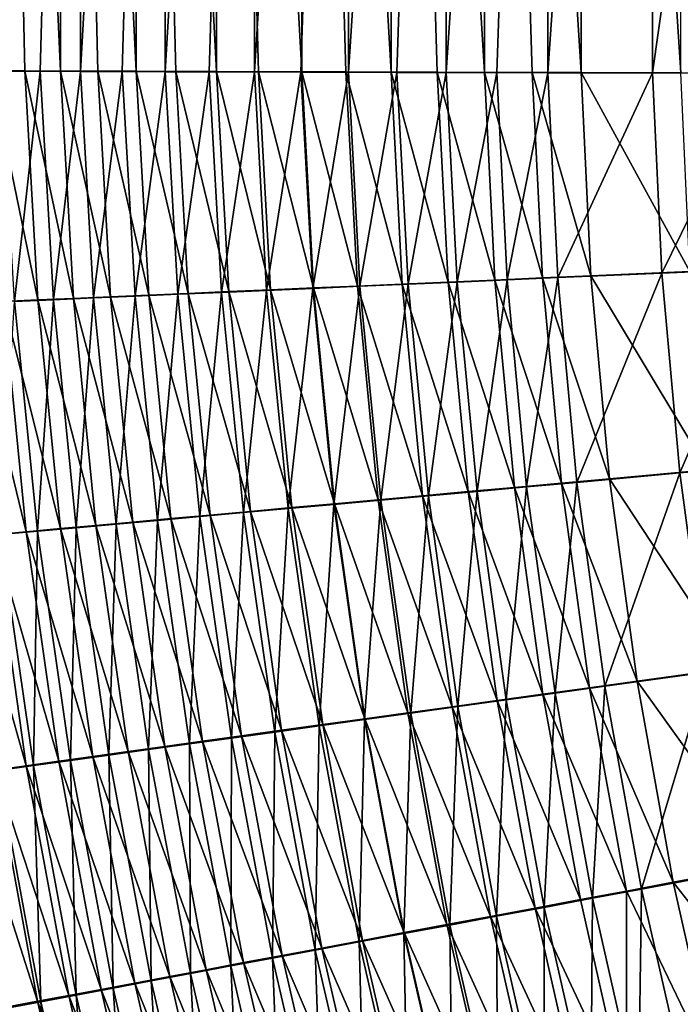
# Model space of a CAD drawing. Header units: metres. Extents: x -901 to 901, y -486 to 401.
# Tile 65 of 256: x -607 to -582, y -123 to -86. Entities that reach past the tile are written whole.
import ezdxf

# ---------------------------------------------------------------- set-up
doc = ezdxf.new("R2010")
doc.units = ezdxf.units.M

msp = doc.modelspace()

# ---------------------------------------------------------------- linework, layer by layer
at = {"layer": 'top0'}
for points in [[(-607.605164, -31.580099, -467.602478), (-607.638245, -88.361198, -467.536865), (-606.356995, -88.366364, -469.088135)], [(-604.991516, -31.580099, -470.660675), (-607.605164, -31.580099, -467.602478), (-605.02417, -88.37149, -470.595337)], [(-605.02417, -88.37149, -470.595337), (-607.605164, -31.580099, -467.602478), (-606.356995, -88.366364, -469.088135)], [(-604.248535, -31.580099, -475.706512), (-605.7854, -88.378922, -474.155121), (-607.237732, -88.373589, -472.62027)], [(-604.248535, -31.580099, -475.706512), (-607.237732, -88.373589, -472.62027), (-607.205383, -31.580099, -472.685181)], [(-604.282104, -88.384193, -475.640198), (-605.7854, -88.378922, -474.155121), (-604.248535, -31.580099, -475.706512)], [(-603.641357, -88.376564, -472.056763), (-604.991516, -31.580099, -470.660675), (-605.02417, -88.37149, -470.595337)], [(-602.177734, -31.580099, -473.535858), (-604.991516, -31.580099, -470.660675), (-602.210022, -88.381584, -473.470764)], [(-604.991516, -31.580099, -470.660675), (-603.641357, -88.376564, -472.056763), (-602.210022, -88.381584, -473.470764)], [(-601.096252, -31.580099, -478.520477), (-602.729614, -88.389412, -477.07373), (-604.282104, -88.384193, -475.640198)], [(-601.096252, -31.580099, -478.520477), (-604.282104, -88.384193, -475.640198), (-604.248535, -31.580099, -475.706512)], [(-601.129761, -88.394554, -478.454132), (-602.729614, -88.389412, -477.07373), (-601.096252, -31.580099, -478.520477)], [(-602.177734, -31.580099, -473.535858), (-602.210022, -88.381584, -473.470764), (-600.731873, -88.386551, -474.835693)], [(-599.176697, -31.580099, -476.214966), (-602.177734, -31.580099, -473.535858), (-599.208496, -88.391449, -476.150055)], [(-599.208496, -88.391449, -476.150055), (-602.177734, -31.580099, -473.535858), (-600.731873, -88.386551, -474.835693)], [(-597.762512, -31.580099, -481.11496), (-599.484192, -88.399628, -479.779846), (-601.129761, -88.394554, -478.454132)], [(-597.762512, -31.580099, -481.11496), (-601.129761, -88.394554, -478.454132), (-601.096252, -31.580099, -478.520477)], [(-597.794922, -88.404617, -481.049316), (-599.484192, -88.399628, -479.779846), (-597.762512, -31.580099, -481.11496)], [(-597.641724, -88.396278, -477.412292), (-599.176697, -31.580099, -476.214966), (-599.208496, -88.391449, -476.150055)], [(-596.002014, -31.580099, -478.685822), (-599.176697, -31.580099, -476.214966), (-596.033325, -88.401031, -478.621033)], [(-599.176697, -31.580099, -476.214966), (-597.641724, -88.396278, -477.412292), (-596.033325, -88.401031, -478.621033)], [(-594.262329, -31.580099, -483.478607), (-596.063843, -88.409531, -482.261169), (-597.794922, -88.404617, -481.049316)], [(-594.262329, -31.580099, -483.478607), (-597.794922, -88.404617, -481.049316), (-597.762512, -31.580099, -481.11496)], [(-594.292908, -88.414345, -483.41394), (-596.063843, -88.409531, -482.261169), (-594.262329, -31.580099, -483.478607)], [(-596.002014, -31.580099, -478.685822), (-596.033325, -88.401031, -478.621033), (-594.385071, -88.405708, -479.774872)], [(-592.668152, -31.580099, -480.937225), (-596.002014, -31.580099, -478.685822), (-592.698853, -88.410294, -480.872498)], [(-592.698853, -88.410294, -480.872498), (-596.002014, -31.580099, -478.685822), (-594.385071, -88.405708, -479.774872)], [(-590.610901, -31.580099, -485.601166), (-592.484131, -88.419067, -484.506409), (-594.292908, -88.414345, -483.41394)], [(-590.610901, -31.580099, -485.601166), (-594.292908, -88.414345, -483.41394), (-594.262329, -31.580099, -483.478607)], [(-590.976624, -88.414787, -481.912659), (-592.668152, -31.580099, -480.937225), (-592.698853, -88.410294, -480.872498)], [(-589.190125, -31.580099, -482.958923), (-592.668152, -31.580099, -480.937225), (-589.220337, -88.419182, -482.894196)], [(-592.668152, -31.580099, -480.937225), (-590.976624, -88.414787, -481.912659), (-589.220337, -88.419182, -482.894196)], [(-590.639526, -88.423683, -485.537262), (-592.484131, -88.419067, -484.506409), (-590.610901, -31.580099, -485.601166)], [(-588.76123, -88.428192, -486.505371), (-590.639526, -88.423683, -485.537262), (-586.824097, -31.580099, -487.473389)], [(-586.824097, -31.580099, -487.473389), (-590.639526, -88.423683, -485.537262), (-590.610901, -31.580099, -485.601166)], [(-589.190125, -31.580099, -482.958923), (-589.220337, -88.419182, -482.894196), (-587.431885, -88.423477, -483.815979)], [(-585.583801, -31.580099, -484.74176), (-589.190125, -31.580099, -482.958923), (-585.613464, -88.427666, -484.676941)], [(-585.613464, -88.427666, -484.676941), (-589.190125, -31.580099, -482.958923), (-587.431885, -88.423477, -483.815979)], [(-586.851379, -88.432594, -487.409637), (-588.76123, -88.428192, -486.505371), (-586.824097, -31.580099, -487.473389)], [(-582.945679, -88.44104, -489.022522), (-586.851379, -88.432594, -487.409637), (-582.91864, -31.580099, -489.086731)], [(-586.851379, -88.432594, -487.409637), (-586.824097, -31.580099, -487.473389), (-582.91864, -31.580099, -489.086731)], [(-581.894714, -88.435707, -486.212646), (-585.583801, -31.580099, -484.74176), (-585.613464, -88.427666, -484.676941)], [(-581.865662, -31.580099, -486.277618), (-585.583801, -31.580099, -484.74176), (-581.894714, -88.435707, -486.212646)], [(-582.945679, -88.44104, -489.022522), (-582.91864, -31.580099, -489.086731), (-578.919067, -60.014584, -490.417419)], [(-578.940186, -88.448975, -490.368622), (-582.945679, -88.44104, -489.022522), (-578.919067, -60.014584, -490.417419)], [(-605.877991, -96.905945, -469.39093), (-606.356995, -88.366364, -469.088135), (-607.638245, -88.361198, -467.536865)], [(-605.877991, -96.905945, -469.39093), (-607.638245, -88.361198, -467.536865), (-607.15863, -96.961075, -467.859894)], [(-607.237732, -88.373589, -472.62027), (-605.7854, -88.378922, -474.155121), (-606.743469, -96.959625, -472.918091)], [(-605.7854, -88.378922, -474.155121), (-605.294189, -96.896957, -474.431458), (-606.743469, -96.959625, -472.918091)], [(-604.546936, -96.848549, -470.877991), (-606.356995, -88.366364, -469.088135), (-605.877991, -96.905945, -469.39093)], [(-604.546936, -96.848549, -470.877991), (-605.02417, -88.37149, -470.595337), (-606.356995, -88.366364, -469.088135)], [(-605.7854, -88.378922, -474.155121), (-604.282104, -88.384193, -475.640198), (-605.294189, -96.896957, -474.431458)], [(-604.282104, -88.384193, -475.640198), (-603.79541, -96.832031, -475.894897), (-605.294189, -96.896957, -474.431458)], [(-603.167114, -96.788933, -472.318939), (-605.02417, -88.37149, -470.595337), (-604.546936, -96.848549, -470.877991)], [(-603.167114, -96.788933, -472.318939), (-603.641357, -88.376564, -472.056763), (-605.02417, -88.37149, -470.595337)], [(-604.282104, -88.384193, -475.640198), (-602.729614, -88.389412, -477.07373), (-603.79541, -96.832031, -475.894897)], [(-602.729614, -88.389412, -477.07373), (-602.248901, -96.764931, -477.307037), (-603.79541, -96.832031, -475.894897)], [(-601.740051, -96.72718, -473.712372), (-603.641357, -88.376564, -472.056763), (-603.167114, -96.788933, -472.318939)], [(-601.740051, -96.72718, -473.712372), (-602.210022, -88.381584, -473.470764), (-603.641357, -88.376564, -472.056763)], [(-602.729614, -88.389412, -477.07373), (-601.129761, -88.394554, -478.454132), (-602.248901, -96.764931, -477.307037)], [(-601.129761, -88.394554, -478.454132), (-600.656311, -96.695732, -478.666443), (-602.248901, -96.764931, -477.307037)], [(-600.267456, -96.663353, -475.056946), (-602.210022, -88.381584, -473.470764), (-601.740051, -96.72718, -473.712372)], [(-600.267456, -96.663353, -475.056946), (-600.731873, -88.386551, -474.835693), (-602.210022, -88.381584, -473.470764)], [(-601.129761, -88.394554, -478.454132), (-599.484192, -88.399628, -479.779846), (-600.656311, -96.695732, -478.666443)], [(-598.75116, -96.597527, -476.351318), (-600.731873, -88.386551, -474.835693), (-600.267456, -96.663353, -475.056946)], [(-598.75116, -96.597527, -476.351318), (-599.208496, -88.391449, -476.150055), (-600.731873, -88.386551, -474.835693)], [(-599.484192, -88.399628, -479.779846), (-599.019592, -96.624504, -479.971741), (-600.656311, -96.695732, -478.666443)], [(-599.484192, -88.399628, -479.779846), (-597.794922, -88.404617, -481.049316), (-599.019592, -96.624504, -479.971741)], [(-597.192749, -96.529778, -477.594177), (-599.208496, -88.391449, -476.150055), (-598.75116, -96.597527, -476.351318)], [(-597.192749, -96.529778, -477.594177), (-597.641724, -88.396278, -477.412292), (-599.208496, -88.391449, -476.150055)], [(-597.794922, -88.404617, -481.049316), (-597.340454, -96.551323, -481.221558), (-599.019592, -96.624504, -479.971741)], [(-597.794922, -88.404617, -481.049316), (-596.063843, -88.409531, -482.261169), (-597.340454, -96.551323, -481.221558)], [(-595.593933, -96.460167, -478.78421), (-597.641724, -88.396278, -477.412292), (-597.192749, -96.529778, -477.594177)], [(-596.033325, -88.401031, -478.621033), (-597.641724, -88.396278, -477.412292), (-595.593933, -96.460167, -478.78421)], [(-596.063843, -88.409531, -482.261169), (-595.620728, -96.476257, -482.414459), (-597.340454, -96.551323, -481.221558)], [(-596.063843, -88.409531, -482.261169), (-594.292908, -88.414345, -483.41394), (-595.620728, -96.476257, -482.414459)], [(-593.956482, -96.388771, -479.920044), (-594.385071, -88.405708, -479.774872), (-596.033325, -88.401031, -478.621033)], [(-593.956482, -96.388771, -479.920044), (-596.033325, -88.401031, -478.621033), (-595.593933, -96.460167, -478.78421)], [(-594.292908, -88.414345, -483.41394), (-593.862122, -96.399399, -483.549072), (-595.620728, -96.476257, -482.414459)], [(-592.282104, -96.315659, -481.000366), (-594.385071, -88.405708, -479.774872), (-593.956482, -96.388771, -479.920044)], [(-592.282104, -96.315659, -481.000366), (-592.698853, -88.410294, -480.872498), (-594.385071, -88.405708, -479.774872)], [(-594.292908, -88.414345, -483.41394), (-592.484131, -88.419067, -484.506409), (-593.862122, -96.399399, -483.549072)], [(-592.484131, -88.419067, -484.506409), (-592.066589, -96.320808, -484.624084), (-593.862122, -96.399399, -483.549072)], [(-590.572449, -96.240913, -482.023956), (-592.698853, -88.410294, -480.872498), (-592.282104, -96.315659, -481.000366)], [(-590.572449, -96.240913, -482.023956), (-590.976624, -88.414787, -481.912659), (-592.698853, -88.410294, -480.872498)], [(-592.484131, -88.419067, -484.506409), (-590.639526, -88.423683, -485.537262), (-592.066589, -96.320808, -484.624084)], [(-590.639526, -88.423683, -485.537262), (-590.236023, -96.240585, -485.638397), (-592.066589, -96.320808, -484.624084)], [(-588.829468, -96.164604, -482.989746), (-590.976624, -88.414787, -481.912659), (-590.572449, -96.240913, -482.023956)], [(-588.829468, -96.164604, -482.989746), (-589.220337, -88.419182, -482.894196), (-590.976624, -88.414787, -481.912659)], [(-590.639526, -88.423683, -485.537262), (-588.76123, -88.428192, -486.505371), (-590.236023, -96.240585, -485.638397)], [(-588.76123, -88.428192, -486.505371), (-588.372498, -96.158806, -486.591064), (-590.236023, -96.240585, -485.638397)], [(-587.055115, -96.086823, -483.896851), (-589.220337, -88.419182, -482.894196), (-588.829468, -96.164604, -482.989746)], [(-587.055115, -96.086823, -483.896851), (-587.431885, -88.423477, -483.815979), (-589.220337, -88.419182, -482.894196)], [(-588.76123, -88.428192, -486.505371), (-586.851379, -88.432594, -487.409637), (-588.372498, -96.158806, -486.591064)], [(-586.851379, -88.432594, -487.409637), (-586.478088, -96.075562, -487.48111), (-588.372498, -96.158806, -486.591064)], [(-585.251343, -96.007637, -484.744293), (-587.431885, -88.423477, -483.815979), (-587.055115, -96.086823, -483.896851)], [(-585.251343, -96.007637, -484.744293), (-585.613464, -88.427666, -484.676941), (-587.431885, -88.423477, -483.815979)], [(-586.851379, -88.432594, -487.409637), (-582.945679, -88.44104, -489.022522), (-586.478088, -96.075562, -487.48111)], [(-582.945679, -88.44104, -489.022522), (-582.604614, -95.905014, -489.069244), (-586.478088, -96.075562, -487.48111)], [(-581.563232, -95.845436, -486.256439), (-585.613464, -88.427666, -484.676941), (-585.251343, -96.007637, -484.744293)], [(-581.563232, -95.845436, -486.256439), (-581.894714, -88.435707, -486.212646), (-585.613464, -88.427666, -484.676941)], [(-582.945679, -88.44104, -489.022522), (-578.940186, -88.448975, -490.368622), (-582.604614, -95.905014, -489.069244)], [(-578.940186, -88.448975, -490.368622), (-578.632019, -95.72966, -490.394928), (-582.604614, -95.905014, -489.069244)], [(-582.604614, -95.905014, -489.069244), (-578.632019, -95.72966, -490.394928), (-581.931702, -103.360077, -489.114227)], [(-578.632019, -95.72966, -490.394928), (-577.998779, -103.002541, -490.421295), (-581.931702, -103.360077, -489.114227)], [(-588.099792, -103.899757, -483.077789), (-588.829468, -96.164604, -482.989746), (-590.572449, -96.240913, -482.023956)], [(-590.236023, -96.240585, -485.638397), (-588.372498, -96.158806, -486.591064), (-589.491333, -104.046753, -485.731354)], [(-588.372498, -96.158806, -486.591064), (-587.644653, -103.879082, -486.670746), (-589.491333, -104.046753, -485.731354)], [(-586.341492, -103.740273, -483.972229), (-587.055115, -96.086823, -483.896851), (-588.829468, -96.164604, -482.989746)], [(-586.341492, -103.740273, -483.972229), (-588.829468, -96.164604, -482.989746), (-588.099792, -103.899757, -483.077789)], [(-588.372498, -96.158806, -486.591064), (-586.478088, -96.075562, -487.48111), (-587.644653, -103.879082, -486.670746)], [(-586.478088, -96.075562, -487.48111), (-585.767822, -103.708626, -487.54834), (-587.644653, -103.879082, -486.670746)], [(-584.554443, -103.57814, -484.807861), (-585.251343, -96.007637, -484.744293), (-587.055115, -96.086823, -483.896851)], [(-584.554443, -103.57814, -484.807861), (-587.055115, -96.086823, -483.896851), (-586.341492, -103.740273, -483.972229)], [(-586.478088, -96.075562, -487.48111), (-582.604614, -95.905014, -489.069244), (-585.767822, -103.708626, -487.54834)], [(-582.604614, -95.905014, -489.069244), (-581.931702, -103.360077, -489.114227), (-585.767822, -103.708626, -487.54834)], [(-580.901794, -103.246628, -486.298828), (-581.563232, -95.845436, -486.256439), (-585.251343, -96.007637, -484.744293)], [(-580.901794, -103.246628, -486.298828), (-585.251343, -96.007637, -484.744293), (-584.554443, -103.57814, -484.807861)], [(-599.019592, -96.624504, -479.971741), (-597.340454, -96.551323, -481.221558), (-598.203491, -104.837318, -480.142578)], [(-596.395203, -104.651718, -477.756256), (-597.192749, -96.529778, -477.594177), (-598.75116, -96.597527, -476.351318)], [(-597.340454, -96.551323, -481.221558), (-596.536804, -104.686134, -481.375366), (-598.203491, -104.837318, -480.142578)], [(-597.340454, -96.551323, -481.221558), (-595.620728, -96.476257, -482.414459), (-596.536804, -104.686134, -481.375366)], [(-594.808228, -104.507912, -478.930115), (-595.593933, -96.460167, -478.78421), (-597.192749, -96.529778, -477.594177)], [(-594.808228, -104.507912, -478.930115), (-597.192749, -96.529778, -477.594177), (-596.395203, -104.651718, -477.756256)], [(-595.620728, -96.476257, -482.414459), (-594.830444, -104.531326, -482.551971), (-596.536804, -104.686134, -481.375366)], [(-595.620728, -96.476257, -482.414459), (-593.862122, -96.399399, -483.549072), (-594.830444, -104.531326, -482.551971)], [(-593.183472, -104.360664, -480.050446), (-593.956482, -96.388771, -479.920044), (-595.593933, -96.460167, -478.78421)], [(-593.183472, -104.360664, -480.050446), (-595.593933, -96.460167, -478.78421), (-594.808228, -104.507912, -478.930115)], [(-593.862122, -96.399399, -483.549072), (-593.086182, -104.373055, -483.67099), (-594.830444, -104.531326, -482.551971)], [(-591.522705, -104.210114, -481.115936), (-592.282104, -96.315659, -481.000366), (-593.956482, -96.388771, -479.920044)], [(-593.956482, -96.388771, -479.920044), (-593.183472, -104.360664, -480.050446), (-591.522705, -104.210114, -481.115936)], [(-593.862122, -96.399399, -483.549072), (-592.066589, -96.320808, -484.624084), (-593.086182, -104.373055, -483.67099)], [(-592.066589, -96.320808, -484.624084), (-591.305847, -104.211472, -484.73111), (-593.086182, -104.373055, -483.67099)], [(-589.827515, -104.056427, -482.125366), (-590.572449, -96.240913, -482.023956), (-592.282104, -96.315659, -481.000366)], [(-589.827515, -104.056427, -482.125366), (-592.282104, -96.315659, -481.000366), (-591.522705, -104.210114, -481.115936)], [(-592.066589, -96.320808, -484.624084), (-590.236023, -96.240585, -485.638397), (-591.305847, -104.211472, -484.73111)], [(-590.236023, -96.240585, -485.638397), (-589.491333, -104.046753, -485.731354), (-591.305847, -104.211472, -484.73111)], [(-588.099792, -103.899757, -483.077789), (-590.572449, -96.240913, -482.023956), (-589.827515, -104.056427, -482.125366)], [(-605.031067, -105.434029, -469.661346), (-605.877991, -96.905945, -469.39093), (-607.15863, -96.961075, -467.859894)], [(-606.743469, -96.959625, -472.918091), (-605.294189, -96.896957, -474.431458), (-605.881226, -105.533539, -473.182587)], [(-605.294189, -96.896957, -474.431458), (-604.438965, -105.402771, -474.676178), (-605.881226, -105.533539, -473.182587)], [(-603.705566, -105.313957, -471.129181), (-604.546936, -96.848549, -470.877991), (-605.877991, -96.905945, -469.39093)], [(-603.705566, -105.313957, -471.129181), (-605.877991, -96.905945, -469.39093), (-605.031067, -105.434029, -469.661346)], [(-605.294189, -96.896957, -474.431458), (-603.79541, -96.832031, -475.894897), (-604.438965, -105.402771, -474.676178)], [(-602.332275, -105.189568, -472.551331), (-603.167114, -96.788933, -472.318939), (-604.546936, -96.848549, -470.877991)], [(-602.332275, -105.189568, -472.551331), (-604.546936, -96.848549, -470.877991), (-603.705566, -105.313957, -471.129181)], [(-603.79541, -96.832031, -475.894897), (-602.948303, -105.267609, -476.120331), (-604.438965, -105.402771, -474.676178)], [(-603.79541, -96.832031, -475.894897), (-602.248901, -96.764931, -477.307037), (-602.948303, -105.267609, -476.120331)], [(-600.912964, -105.061005, -473.926422), (-601.740051, -96.72718, -473.712372), (-603.167114, -96.788933, -472.318939)], [(-600.912964, -105.061005, -473.926422), (-603.167114, -96.788933, -472.318939), (-602.332275, -105.189568, -472.551331)], [(-602.248901, -96.764931, -477.307037), (-601.411011, -105.128212, -477.513702), (-602.948303, -105.267609, -476.120331)], [(-602.248901, -96.764931, -477.307037), (-600.656311, -96.695732, -478.666443), (-601.411011, -105.128212, -477.513702)], [(-599.449219, -104.928406, -475.253113), (-600.267456, -96.663353, -475.056946), (-601.740051, -96.72718, -473.712372)], [(-599.449219, -104.928406, -475.253113), (-601.740051, -96.72718, -473.712372), (-600.912964, -105.061005, -473.926422)], [(-600.656311, -96.695732, -478.666443), (-599.828857, -104.984734, -478.854889), (-601.411011, -105.128212, -477.513702)], [(-600.656311, -96.695732, -478.666443), (-599.019592, -96.624504, -479.971741), (-599.828857, -104.984734, -478.854889)], [(-597.942749, -104.791931, -476.530182), (-598.75116, -96.597527, -476.351318), (-600.267456, -96.663353, -475.056946)], [(-597.942749, -104.791931, -476.530182), (-600.267456, -96.663353, -475.056946), (-599.449219, -104.928406, -475.253113)], [(-599.019592, -96.624504, -479.971741), (-598.203491, -104.837318, -480.142578), (-599.828857, -104.984734, -478.854889)], [(-596.395203, -104.651718, -477.756256), (-598.75116, -96.597527, -476.351318), (-597.942749, -104.791931, -476.530182)], [(-606.307434, -105.549644, -468.149872), (-607.15863, -96.961075, -467.859894), (-608.387512, -97.013863, -466.286987)], [(-606.307434, -105.549644, -468.149872), (-608.387512, -97.013863, -466.286987), (-607.533142, -105.660675, -466.596863)], [(-606.743469, -96.959625, -472.918091), (-605.881226, -105.533539, -473.182587), (-607.273376, -105.659767, -471.641022)], [(-605.031067, -105.434029, -469.661346), (-607.15863, -96.961075, -467.859894), (-606.307434, -105.549644, -468.149872)], [(-581.931702, -103.360077, -489.114227), (-577.998779, -103.002541, -490.421295), (-580.931824, -110.789551, -489.156708)], [(-585.767822, -103.708626, -487.54834), (-581.931702, -103.360077, -489.114227), (-584.725952, -111.314888, -487.609985)], [(-581.931702, -103.360077, -489.114227), (-580.931824, -110.789551, -489.156708), (-584.725952, -111.314888, -487.609985)], [(-579.915283, -110.622688, -486.339081), (-580.901794, -103.246628, -486.298828), (-584.554443, -103.57814, -484.807861)], [(-587.035767, -111.607582, -483.157288), (-588.099792, -103.899757, -483.077789), (-589.827515, -104.056427, -482.125366)], [(-589.491333, -104.046753, -485.731354), (-587.644653, -103.879082, -486.670746), (-588.409973, -111.825043, -485.815125)], [(-587.644653, -103.879082, -486.670746), (-586.582703, -111.571999, -486.743103), (-588.409973, -111.825043, -485.815125)], [(-585.295837, -111.366898, -484.040894), (-586.341492, -103.740273, -483.972229), (-588.099792, -103.899757, -483.077789)], [(-585.295837, -111.366898, -484.040894), (-588.099792, -103.899757, -483.077789), (-587.035767, -111.607582, -483.157288)], [(-587.644653, -103.879082, -486.670746), (-585.767822, -103.708626, -487.54834), (-586.582703, -111.571999, -486.743103)], [(-585.767822, -103.708626, -487.54834), (-584.725952, -111.314888, -487.609985), (-586.582703, -111.571999, -486.743103)], [(-583.527893, -111.122353, -484.866333), (-584.554443, -103.57814, -484.807861), (-586.341492, -103.740273, -483.972229)], [(-583.527893, -111.122353, -484.866333), (-586.341492, -103.740273, -483.972229), (-585.295837, -111.366898, -484.040894)], [(-579.915283, -110.622688, -486.339081), (-584.554443, -103.57814, -484.807861), (-583.527893, -111.122353, -484.866333)], [(-593.183472, -104.360664, -480.050446), (-590.424072, -112.076355, -481.219116), (-591.522705, -104.210114, -481.115936)], [(-593.086182, -104.373055, -483.67099), (-591.305847, -104.211472, -484.73111), (-591.968445, -112.317894, -483.779602)], [(-591.305847, -104.211472, -484.73111), (-590.205872, -112.073761, -484.826965), (-591.968445, -112.317894, -483.779602)], [(-588.745789, -111.844147, -482.2164), (-589.827515, -104.056427, -482.125366), (-591.522705, -104.210114, -481.115936)], [(-591.522705, -104.210114, -481.115936), (-590.424072, -112.076355, -481.219116), (-588.745789, -111.844147, -482.2164)], [(-591.305847, -104.211472, -484.73111), (-589.491333, -104.046753, -485.731354), (-590.205872, -112.073761, -484.826965)], [(-589.491333, -104.046753, -485.731354), (-588.409973, -111.825043, -485.815125), (-590.205872, -112.073761, -484.826965)], [(-587.035767, -111.607582, -483.157288), (-589.827515, -104.056427, -482.125366), (-588.745789, -111.844147, -482.2164)], [(-596.536804, -104.686134, -481.375366), (-594.830444, -104.531326, -482.551971), (-595.386047, -112.791359, -481.511444)], [(-593.678223, -112.526688, -479.059418), (-594.808228, -104.507912, -478.930115), (-596.395203, -104.651718, -477.756256)], [(-594.830444, -104.531326, -482.551971), (-593.69574, -112.557167, -482.674011), (-595.386047, -112.791359, -481.511444)], [(-594.830444, -104.531326, -482.551971), (-593.086182, -104.373055, -483.67099), (-593.69574, -112.557167, -482.674011)], [(-592.068787, -112.30394, -480.166382), (-593.183472, -104.360664, -480.050446), (-594.808228, -104.507912, -478.930115)], [(-592.068787, -112.30394, -480.166382), (-594.808228, -104.507912, -478.930115), (-593.678223, -112.526688, -479.059418)], [(-593.086182, -104.373055, -483.67099), (-591.968445, -112.317894, -483.779602), (-593.69574, -112.557167, -482.674011)], [(-590.424072, -112.076355, -481.219116), (-593.183472, -104.360664, -480.050446), (-592.068787, -112.30394, -480.166382)], [(-601.411011, -105.128212, -477.513702), (-599.828857, -104.984734, -478.854889), (-600.217896, -113.46106, -477.695129)], [(-598.278931, -113.163689, -475.425598), (-599.449219, -104.928406, -475.253113), (-600.912964, -105.061005, -473.926422)], [(-599.828857, -104.984734, -478.854889), (-598.648865, -113.243538, -479.020691), (-600.217896, -113.46106, -477.695129)], [(-599.828857, -104.984734, -478.854889), (-598.203491, -104.837318, -480.142578), (-598.648865, -113.243538, -479.020691)], [(-596.784973, -112.956779, -476.687744), (-597.942749, -104.791931, -476.530182), (-599.449219, -104.928406, -475.253113)], [(-596.784973, -112.956779, -476.687744), (-599.449219, -104.928406, -475.253113), (-598.278931, -113.163689, -475.425598)], [(-598.203491, -104.837318, -480.142578), (-597.037659, -113.020226, -480.293213), (-598.648865, -113.243538, -479.020691)], [(-598.203491, -104.837318, -480.142578), (-596.536804, -104.686134, -481.375366), (-597.037659, -113.020226, -480.293213)], [(-595.250854, -112.744377, -477.899445), (-596.395203, -104.651718, -477.756256), (-597.942749, -104.791931, -476.530182)], [(-595.250854, -112.744377, -477.899445), (-597.942749, -104.791931, -476.530182), (-596.784973, -112.956779, -476.687744)], [(-596.536804, -104.686134, -481.375366), (-595.386047, -112.791359, -481.511444), (-597.037659, -113.020226, -480.293213)], [(-593.678223, -112.526688, -479.059418), (-596.395203, -104.651718, -477.756256), (-595.250854, -112.744377, -477.899445)], [(-602.503845, -113.749161, -471.348907), (-603.705566, -105.313957, -471.129181), (-605.031067, -105.434029, -469.661346)], [(-604.438965, -105.402771, -474.676178), (-602.948303, -105.267609, -476.120331), (-603.222656, -113.877823, -474.89032)], [(-601.140015, -113.560097, -472.754913), (-602.332275, -105.189568, -472.551331), (-603.705566, -105.313957, -471.129181)], [(-601.140015, -113.560097, -472.754913), (-603.705566, -105.313957, -471.129181), (-602.503845, -113.749161, -471.348907)], [(-602.948303, -105.267609, -476.120331), (-601.743042, -113.672569, -476.317902), (-603.222656, -113.877823, -474.89032)], [(-602.948303, -105.267609, -476.120331), (-601.411011, -105.128212, -477.513702), (-601.743042, -113.672569, -476.317902)], [(-599.73114, -113.364861, -474.114227), (-600.912964, -105.061005, -473.926422), (-602.332275, -105.189568, -472.551331)], [(-599.73114, -113.364861, -474.114227), (-602.332275, -105.189568, -472.551331), (-601.140015, -113.560097, -472.754913)], [(-601.411011, -105.128212, -477.513702), (-600.217896, -113.46106, -477.695129), (-601.743042, -113.672569, -476.317902)], [(-598.278931, -113.163689, -475.425598), (-600.912964, -105.061005, -473.926422), (-599.73114, -113.364861, -474.114227)], [(-606.309875, -114.277267, -466.866974), (-607.533142, -105.660675, -466.596863), (-608.706848, -105.767006, -465.004425)], [(-605.09021, -114.107948, -468.402924), (-606.307434, -105.549644, -468.149872), (-607.533142, -105.660675, -466.596863)], [(-607.533142, -105.660675, -466.596863), (-606.309875, -114.277267, -466.866974), (-605.09021, -114.107948, -468.402924)], [(-607.273376, -105.659767, -471.641022), (-606.038391, -114.268654, -471.889496), (-607.371338, -114.453789, -470.319763)], [(-607.273376, -105.659767, -471.641022), (-605.881226, -105.533539, -473.182587), (-606.038391, -114.268654, -471.889496)], [(-603.821045, -113.931847, -469.897583), (-605.031067, -105.434029, -469.661346), (-606.307434, -105.549644, -468.149872)], [(-603.821045, -113.931847, -469.897583), (-606.307434, -105.549644, -468.149872), (-605.09021, -114.107948, -468.402924)], [(-605.881226, -105.533539, -473.182587), (-604.655029, -114.076591, -473.413696), (-606.038391, -114.268654, -471.889496)], [(-605.881226, -105.533539, -473.182587), (-604.438965, -105.402771, -474.676178), (-604.655029, -114.076591, -473.413696)], [(-602.503845, -113.749161, -471.348907), (-605.031067, -105.434029, -469.661346), (-603.821045, -113.931847, -469.897583)], [(-604.438965, -105.402771, -474.676178), (-603.222656, -113.877823, -474.89032), (-604.655029, -114.076591, -473.413696)], [(-607.478638, -114.439621, -465.29184), (-606.309875, -114.277267, -466.866974), (-608.706848, -105.767006, -465.004425)], [(-584.725952, -111.314888, -487.609985), (-580.931824, -110.789551, -489.156708), (-583.355469, -118.877457, -487.666016)], [(-578.606689, -117.957001, -486.377167), (-579.915283, -110.622688, -486.339081), (-583.527893, -111.122353, -484.866333)], [(-580.931824, -110.789551, -489.156708), (-579.608154, -118.176758, -489.196686), (-583.355469, -118.877457, -487.666016)], [(-582.174866, -118.623451, -484.919708), (-583.527893, -111.122353, -484.866333), (-585.295837, -111.366898, -484.040894)], [(-578.606689, -117.957001, -486.377167), (-583.527893, -111.122353, -484.866333), (-582.174866, -118.623451, -484.919708)], [(-585.640686, -119.271034, -483.228271), (-587.035767, -111.607582, -483.157288), (-588.745789, -111.844147, -482.2164)], [(-588.409973, -111.825043, -485.815125), (-586.582703, -111.571999, -486.743103), (-586.995239, -119.558319, -485.889679)], [(-583.921448, -118.949768, -484.102783), (-585.295837, -111.366898, -484.040894), (-587.035767, -111.607582, -483.157288)], [(-583.921448, -118.949768, -484.102783), (-587.035767, -111.607582, -483.157288), (-585.640686, -119.271034, -483.228271)], [(-586.582703, -111.571999, -486.743103), (-585.189697, -119.220543, -486.808105), (-586.995239, -119.558319, -485.889679)], [(-586.582703, -111.571999, -486.743103), (-584.725952, -111.314888, -487.609985), (-585.189697, -119.220543, -486.808105)], [(-582.174866, -118.623451, -484.919708), (-585.295837, -111.366898, -484.040894), (-583.921448, -118.949768, -484.102783)], [(-584.725952, -111.314888, -487.609985), (-583.355469, -118.877457, -487.666016), (-585.189697, -119.220543, -486.808105)], [(-590.424072, -112.076355, -481.219116), (-587.330627, -119.586914, -482.297028), (-588.745789, -111.844147, -482.2164)], [(-590.205872, -112.073761, -484.826965), (-588.409973, -111.825043, -485.815125), (-588.770081, -119.890427, -484.911652)], [(-588.409973, -111.825043, -485.815125), (-586.995239, -119.558319, -485.889679), (-588.770081, -119.890427, -484.911652)], [(-588.745789, -111.844147, -482.2164), (-587.330627, -119.586914, -482.297028), (-585.640686, -119.271034, -483.228271)], [(-593.69574, -112.557167, -482.674011), (-591.968445, -112.317894, -483.779602), (-592.220154, -120.53624, -482.780579)], [(-590.615784, -120.201172, -480.267853), (-592.068787, -112.30394, -480.166382), (-593.678223, -112.526688, -479.059418)], [(-591.968445, -112.317894, -483.779602), (-590.512329, -120.216515, -483.874969), (-592.220154, -120.53624, -482.780579)], [(-588.989624, -119.897064, -481.309906), (-590.424072, -112.076355, -481.219116), (-592.068787, -112.30394, -480.166382)], [(-588.989624, -119.897064, -481.309906), (-592.068787, -112.30394, -480.166382), (-590.615784, -120.201172, -480.267853)], [(-591.968445, -112.317894, -483.779602), (-590.205872, -112.073761, -484.826965), (-590.512329, -120.216515, -483.874969)], [(-590.205872, -112.073761, -484.826965), (-588.770081, -119.890427, -484.911652), (-590.512329, -120.216515, -483.874969)], [(-587.330627, -119.586914, -482.297028), (-590.424072, -112.076355, -481.219116), (-588.989624, -119.897064, -481.309906)], [(-595.386047, -112.791359, -481.511444), (-593.69574, -112.557167, -482.674011), (-593.891785, -120.849297, -481.629761)], [(-592.20752, -120.498924, -479.172028), (-593.678223, -112.526688, -479.059418), (-595.250854, -112.744377, -477.899445)], [(-593.69574, -112.557167, -482.674011), (-592.220154, -120.53624, -482.780579), (-593.891785, -120.849297, -481.629761)], [(-590.615784, -120.201172, -480.267853), (-593.678223, -112.526688, -479.059418), (-592.20752, -120.498924, -479.172028)], [(-598.648865, -113.243538, -479.020691), (-597.037659, -113.020226, -480.293213), (-597.119934, -121.454124, -479.163849)], [(-595.281311, -121.074203, -476.824066), (-596.784973, -112.956779, -476.687744), (-598.278931, -113.163689, -475.425598)], [(-597.037659, -113.020226, -480.293213), (-595.525635, -121.155357, -480.423737), (-597.119934, -121.454124, -479.163849)], [(-597.037659, -113.020226, -480.293213), (-595.386047, -112.791359, -481.511444), (-595.525635, -121.155357, -480.423737)], [(-593.763245, -120.790031, -478.023712), (-595.250854, -112.744377, -477.899445), (-596.784973, -112.956779, -476.687744)], [(-593.763245, -120.790031, -478.023712), (-596.784973, -112.956779, -476.687744), (-595.281311, -121.074203, -476.824066)], [(-595.386047, -112.791359, -481.511444), (-593.891785, -120.849297, -481.629761), (-595.525635, -121.155357, -480.423737)], [(-592.20752, -120.498924, -479.172028), (-595.250854, -112.744377, -477.899445), (-593.763245, -120.790031, -478.023712)], [(-598.198303, -121.620544, -474.275818), (-599.73114, -113.364861, -474.114227), (-601.140015, -113.560097, -472.754913)], [(-600.217896, -113.46106, -477.695129), (-598.648865, -113.243538, -479.020691), (-598.673096, -121.745285, -477.851379)], [(-596.760193, -121.351135, -475.574341), (-598.278931, -113.163689, -475.425598), (-599.73114, -113.364861, -474.114227)], [(-596.760193, -121.351135, -475.574341), (-599.73114, -113.364861, -474.114227), (-598.198303, -121.620544, -474.275818)], [(-598.648865, -113.243538, -479.020691), (-597.119934, -121.454124, -479.163849), (-598.673096, -121.745285, -477.851379)], [(-595.281311, -121.074203, -476.824066), (-598.278931, -113.163689, -475.425598), (-596.760193, -121.351135, -475.574341)], [(-600.945618, -122.13559, -471.53717), (-602.503845, -113.749161, -471.348907), (-603.821045, -113.931847, -469.897583)], [(-603.222656, -113.877823, -474.89032), (-601.743042, -113.672569, -476.317902), (-601.64917, -122.303551, -475.073883)], [(-599.593933, -121.882126, -472.929657), (-601.140015, -113.560097, -472.754913), (-602.503845, -113.749161, -471.348907)], [(-599.593933, -121.882126, -472.929657), (-602.503845, -113.749161, -471.348907), (-600.945618, -122.13559, -471.53717)], [(-601.743042, -113.672569, -476.317902), (-600.217896, -113.46106, -477.695129), (-600.183411, -122.028526, -476.48764)], [(-601.743042, -113.672569, -476.317902), (-600.183411, -122.028526, -476.48764), (-601.64917, -122.303551, -475.073883)], [(-599.593933, -121.882126, -472.929657), (-598.198303, -121.620544, -474.275818), (-601.140015, -113.560097, -472.754913)], [(-600.217896, -113.46106, -477.695129), (-598.673096, -121.745285, -477.851379), (-600.183411, -122.028526, -476.48764)], [(-605.09021, -114.107948, -468.402924), (-606.309875, -114.277267, -466.866974), (-603.510803, -122.617043, -468.619049)], [(-606.038391, -114.268654, -471.889496), (-604.655029, -114.076591, -473.413696), (-604.440369, -122.827675, -472.101746)], [(-602.251709, -122.380653, -470.09964), (-603.821045, -113.931847, -469.897583), (-605.09021, -114.107948, -468.402924)], [(-602.251709, -122.380653, -470.09964), (-605.09021, -114.107948, -468.402924), (-603.510803, -122.617043, -468.619049)], [(-604.655029, -114.076591, -473.413696), (-603.222656, -113.877823, -474.89032), (-603.068665, -122.57003, -473.61145)], [(-604.655029, -114.076591, -473.413696), (-603.068665, -122.57003, -473.61145), (-604.440369, -122.827675, -472.101746)], [(-600.945618, -122.13559, -471.53717), (-603.821045, -113.931847, -469.897583), (-602.251709, -122.380653, -470.09964)], [(-603.222656, -113.877823, -474.89032), (-601.64917, -122.303551, -475.073883), (-603.068665, -122.57003, -473.61145)], [(-605.882507, -123.062767, -465.536652), (-607.478638, -114.439621, -465.29184), (-608.595093, -114.59481, -463.679565)], [(-606.309875, -114.277267, -466.866974), (-607.478638, -114.439621, -465.29184), (-604.721558, -122.844498, -467.097351)], [(-604.721558, -122.844498, -467.097351), (-607.478638, -114.439621, -465.29184), (-605.882507, -123.062767, -465.536652)], [(-607.371338, -114.453789, -470.319763), (-606.038391, -114.268654, -471.889496), (-605.762756, -123.076202, -470.546783)], [(-607.371338, -114.453789, -470.319763), (-605.762756, -123.076202, -470.546783), (-607.034302, -123.315346, -468.9487)], [(-603.510803, -122.617043, -468.619049), (-606.309875, -114.277267, -466.866974), (-604.721558, -122.844498, -467.097351)], [(-606.038391, -114.268654, -471.889496), (-604.440369, -122.827675, -472.101746), (-605.762756, -123.076202, -470.546783)], [(-605.882507, -123.062767, -465.536652), (-608.595093, -114.59481, -463.679565), (-606.992249, -123.271576, -463.938965)], [(-583.355469, -118.877457, -487.666016), (-579.608154, -118.176758, -489.196686), (-581.659546, -126.37944, -487.716431)], [(-576.979126, -125.232964, -486.413086), (-578.606689, -117.957001, -486.377167), (-582.174866, -118.623451, -484.919708)], [(-583.917725, -126.873062, -483.290741), (-583.921448, -118.949768, -484.102783), (-585.640686, -119.271034, -483.228271)], [(-585.189697, -119.220543, -486.808105), (-583.355469, -118.877457, -487.666016), (-583.469055, -126.807709, -486.865723)], [(-580.498474, -126.064629, -484.967926), (-582.174866, -118.623451, -484.919708), (-583.921448, -118.949768, -484.102783)], [(-580.498474, -126.064629, -484.967926), (-583.921448, -118.949768, -484.102783), (-583.917725, -126.873062, -483.290741)], [(-583.355469, -118.877457, -487.666016), (-581.659546, -126.37944, -487.716431), (-583.469055, -126.807709, -486.865723)], [(-576.979126, -125.232964, -486.413086), (-582.174866, -118.623451, -484.919708), (-580.498474, -126.064629, -484.967926)], [(-587.330627, -119.586914, -482.297028), (-583.917725, -126.873062, -483.290741), (-585.640686, -119.271034, -483.228271)], [(-586.995239, -119.558319, -485.889679), (-585.189697, -119.220543, -486.808105), (-585.250366, -127.229431, -485.954987)], [(-585.189697, -119.220543, -486.808105), (-583.469055, -126.807709, -486.865723), (-585.250366, -127.229431, -485.954987)], [(-585.585388, -127.267532, -482.367249), (-587.330627, -119.586914, -482.297028), (-588.989624, -119.897064, -481.309906)], [(-588.770081, -119.890427, -484.911652), (-586.995239, -119.558319, -485.889679), (-587.001709, -127.644173, -484.985138)], [(-583.917725, -126.873062, -483.290741), (-587.330627, -119.586914, -482.297028), (-585.585388, -127.267532, -482.367249)], [(-586.995239, -119.558319, -485.889679), (-585.250366, -127.229431, -485.954987), (-587.001709, -127.644173, -484.985138)], [(-587.222717, -127.654953, -481.388306), (-588.989624, -119.897064, -481.309906), (-590.615784, -120.201172, -480.267853)], [(-590.512329, -120.216515, -483.874969), (-588.770081, -119.890427, -484.911652), (-588.721252, -128.051498, -483.957062)], [(-585.585388, -127.267532, -482.367249), (-588.989624, -119.897064, -481.309906), (-587.222717, -127.654953, -481.388306)], [(-588.770081, -119.890427, -484.911652), (-587.001709, -127.644173, -484.985138), (-588.721252, -128.051498, -483.957062)], [(-592.220154, -120.53624, -482.780579), (-590.512329, -120.216515, -483.874969), (-590.407043, -128.450989, -482.871704)], [(-588.827942, -128.034912, -480.354858), (-590.615784, -120.201172, -480.267853), (-592.20752, -120.498924, -479.172028)], [(-587.222717, -127.654953, -481.388306), (-590.615784, -120.201172, -480.267853), (-588.827942, -128.034912, -480.354858)], [(-590.512329, -120.216515, -483.874969), (-588.721252, -128.051498, -483.957062), (-590.407043, -128.450989, -482.871704)], [(-591.935974, -128.77095, -478.129028), (-593.763245, -120.790031, -478.023712), (-595.281311, -121.074203, -476.824066)], [(-593.891785, -120.849297, -481.629761), (-592.220154, -120.53624, -482.780579), (-592.057495, -128.842239, -481.730286)], [(-590.399597, -128.407028, -479.268036), (-592.20752, -120.498924, -479.172028), (-593.763245, -120.790031, -478.023712)], [(-590.399597, -128.407028, -479.268036), (-593.763245, -120.790031, -478.023712), (-591.935974, -128.77095, -478.129028)], [(-592.220154, -120.53624, -482.780579), (-590.407043, -128.450989, -482.871704), (-592.057495, -128.842239, -481.730286)], [(-588.827942, -128.034912, -480.354858), (-592.20752, -120.498924, -479.172028), (-590.399597, -128.407028, -479.268036)], [(-597.119934, -121.454124, -479.163849), (-595.525635, -121.155357, -480.423737), (-595.24585, -129.598465, -479.284393)], [(-593.435547, -129.126297, -476.939087), (-595.281311, -121.074203, -476.824066), (-596.760193, -121.351135, -475.574341)], [(-595.525635, -121.155357, -480.423737), (-593.891785, -120.849297, -481.629761), (-593.671021, -129.224854, -480.534088)], [(-595.525635, -121.155357, -480.423737), (-593.671021, -129.224854, -480.534088), (-595.24585, -129.598465, -479.284393)], [(-591.935974, -128.77095, -478.129028), (-595.281311, -121.074203, -476.824066), (-593.435547, -129.126297, -476.939087)], [(-593.891785, -120.849297, -481.629761), (-592.057495, -128.842239, -481.730286), (-593.671021, -129.224854, -480.534088)], [(-598.673096, -121.745285, -477.851379), (-597.119934, -121.454124, -479.163849), (-596.780457, -129.962692, -477.982422)], [(-594.89679, -129.472717, -475.699402), (-596.760193, -121.351135, -475.574341), (-598.198303, -121.620544, -474.275818)], [(-597.119934, -121.454124, -479.163849), (-595.24585, -129.598465, -479.284393), (-596.780457, -129.962692, -477.982422)], [(-593.435547, -129.126297, -476.939087), (-596.760193, -121.351135, -475.574341), (-594.89679, -129.472717, -475.699402)], [(-597.697937, -130.137268, -473.075623), (-599.593933, -121.882126, -472.929657), (-600.945618, -122.13559, -471.53717)], [(-600.183411, -122.028526, -476.48764), (-598.673096, -121.745285, -477.851379), (-598.273132, -130.317123, -476.629517)], [(-596.318115, -129.80983, -474.411163), (-598.198303, -121.620544, -474.275818), (-599.593933, -121.882126, -472.929657)], [(-597.697937, -130.137268, -473.075623), (-596.318115, -129.80983, -474.411163), (-599.593933, -121.882126, -472.929657)], [(-598.673096, -121.745285, -477.851379), (-596.780457, -129.962692, -477.982422), (-598.273132, -130.317123, -476.629517)], [(-596.318115, -129.80983, -474.411163), (-594.89679, -129.472717, -475.699402), (-598.198303, -121.620544, -474.275818)], [(-599.03479, -130.454681, -471.69397), (-600.945618, -122.13559, -471.53717), (-602.251709, -122.380653, -470.09964)], [(-601.64917, -122.303551, -475.073883), (-600.183411, -122.028526, -476.48764), (-599.722229, -130.661392, -475.226898)], [(-597.697937, -130.137268, -473.075623), (-600.945618, -122.13559, -471.53717), (-599.03479, -130.454681, -471.69397)], [(-600.183411, -122.028526, -476.48764), (-598.273132, -130.317123, -476.629517), (-599.722229, -130.661392, -475.226898)], [(-604.721558, -122.844498, -467.097351), (-601.573303, -131.057983, -468.798218), (-603.510803, -122.617043, -468.619049)], [(-604.440369, -122.827675, -472.101746), (-603.068665, -122.57003, -473.61145), (-602.483276, -131.317902, -472.277802)], [(-603.510803, -122.617043, -468.619049), (-600.327026, -130.761688, -470.267548), (-602.251709, -122.380653, -470.09964)], [(-601.573303, -131.057983, -468.798218), (-600.327026, -130.761688, -470.267548), (-603.510803, -122.617043, -468.619049)], [(-603.068665, -122.57003, -473.61145), (-601.64917, -122.303551, -475.073883), (-601.12616, -130.995117, -473.775848)], [(-603.068665, -122.57003, -473.61145), (-601.12616, -130.995117, -473.775848), (-602.483276, -131.317902, -472.277802)], [(-600.327026, -130.761688, -470.267548), (-599.03479, -130.454681, -471.69397), (-602.251709, -122.380653, -470.09964)], [(-601.64917, -122.303551, -475.073883), (-599.722229, -130.661392, -475.226898), (-601.12616, -130.995117, -473.775848)], [(-602.772278, -131.343216, -467.288025), (-604.721558, -122.844498, -467.097351), (-605.882507, -123.062767, -465.536652)], [(-605.762756, -123.076202, -470.546783), (-604.440369, -122.827675, -472.101746), (-603.792114, -131.62941, -470.734711)], [(-601.573303, -131.057983, -468.798218), (-604.721558, -122.844498, -467.097351), (-602.772278, -131.343216, -467.288025)], [(-604.440369, -122.827675, -472.101746), (-602.483276, -131.317902, -472.277802), (-603.792114, -131.62941, -470.734711)], [(-607.034302, -123.315346, -468.9487), (-605.762756, -123.076202, -470.546783), (-605.05127, -131.929306, -469.148651)], [(-603.922546, -131.617081, -465.738922), (-605.882507, -123.062767, -465.536652), (-606.992249, -123.271576, -463.938965)], [(-602.772278, -131.343216, -467.288025), (-605.882507, -123.062767, -465.536652), (-603.922546, -131.617081, -465.738922)], [(-605.762756, -123.076202, -470.546783), (-603.792114, -131.62941, -470.734711), (-605.05127, -131.929306, -469.148651)]]:
    msp.add_3dface(points, dxfattribs=at)

doc.saveas('drawing.dxf')
